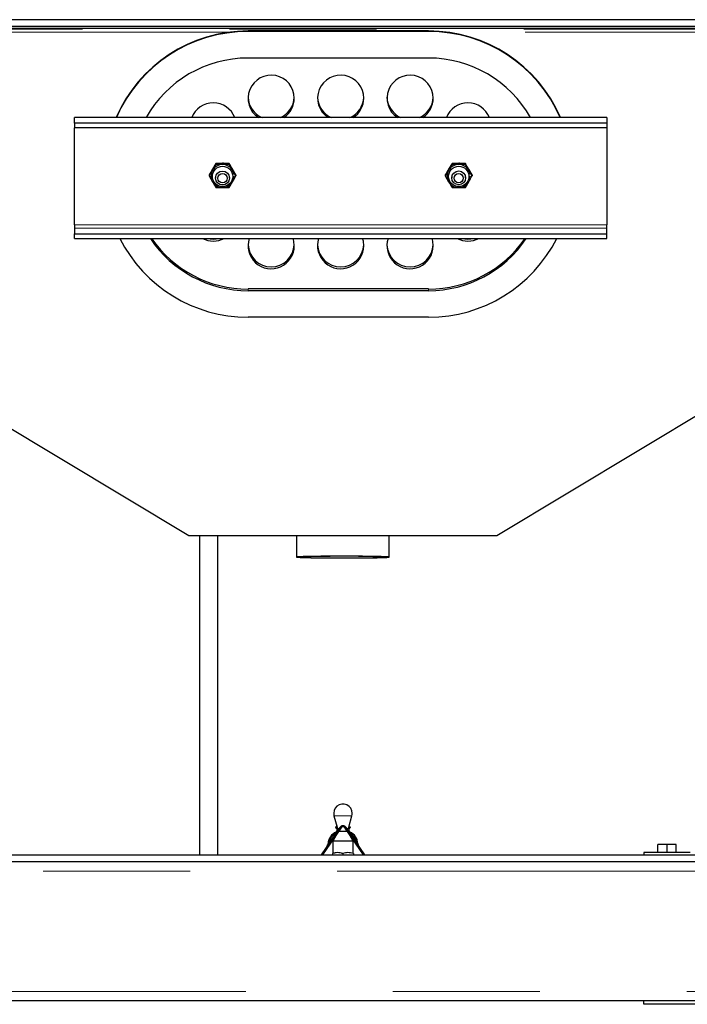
# Model space of a CAD drawing. Header units: millimetres. Extents: x 31 to 245, y 68 to 148.
# Tile 25 of 72: x 107.94 to 113.7, y 69.9 to 78.41. Entities that reach past the tile are written whole.
import ezdxf

# ---------------------------------------------------------------- set-up
doc = ezdxf.new("R2010")
doc.units = ezdxf.units.MM
doc.linetypes.add('PHANTOM', pattern=[12.7, 6.35, -1.27, 1.27, -1.27, 1.27, -1.27])

msp = doc.modelspace()

# ---------------------------------------------------------------- linework, layer by layer
at = {"color": 7, "linetype": 'Continuous', "lineweight": 25}
for p, q in [((118.5937, 78.4098), (102.6737, 78.4098)), ((118.5937, 78.3498), (102.6737, 78.3498)), ((118.6335, 78.3348), (102.7787, 78.3348)), ((108.0237, 78.3333), (108.0237, 78.3314)), ((108.1537, 78.3314), (108.1537, 78.3333)), ((110.6637, 78.3333), (110.6637, 78.3314)), ((110.7937, 78.3314), (110.7937, 78.3333)), ((113.3037, 78.3333), (113.3037, 78.3314)), ((113.4337, 78.3314), (113.4337, 78.3333)), ((111.4687, 78.3123), (109.9087, 78.3123)), ((111.4687, 78.3072), (109.9087, 78.3072)), ((111.4687, 78.0784), (109.9087, 78.0784)), ((109.3987, 73.9511), (102.7787, 77.9298)), ((118.6787, 77.9298), (112.0587, 73.9511)), ((113.0087, 77.5647), (108.4087, 77.5647)), ((108.4087, 77.5644), (108.4087, 77.5647)), ((108.4087, 77.5154), (108.4087, 77.5644)), ((108.4087, 77.5154), (108.4087, 77.4757)), ((113.0087, 77.5154), (108.4087, 77.5154)), ((113.0087, 77.5647), (113.0087, 77.5644)), ((113.0087, 77.5644), (113.0087, 77.5154)), ((113.0087, 77.5154), (113.0087, 77.4757)), ((113.0087, 77.4757), (108.4087, 77.4757)), ((108.4087, 76.6369), (108.4087, 77.4757)), ((113.0087, 77.4757), (113.0087, 76.6369)), ((109.631, 77.1682), (109.6021, 77.1194)), ((109.631, 77.1597), (109.6021, 77.1091)), ((109.631, 77.1682), (109.631, 77.1597)), ((109.7465, 77.1682), (109.7465, 77.1597)), ((111.671, 77.1682), (111.6421, 77.1194)), ((111.671, 77.1597), (111.6421, 77.1091)), ((111.671, 77.1682), (111.671, 77.1597)), ((111.7865, 77.1682), (111.7865, 77.1597)), ((109.5733, 77.0687), (109.5733, 77.0602)), ((109.5733, 77.0602), (109.6021, 77.0096)), ((109.6287, 77.056), (109.6287, 77.0428)), ((109.7487, 77.0428), (109.7487, 77.056)), ((109.8042, 77.0687), (109.7753, 77.1194)), ((109.8042, 77.0602), (109.7753, 77.1091)), ((109.8042, 77.0687), (109.8042, 77.0602)), ((111.6133, 77.0687), (111.6133, 77.0602)), ((111.6133, 77.0602), (111.6421, 77.0096)), ((111.6687, 77.056), (111.6687, 77.0428)), ((111.7887, 77.0428), (111.7887, 77.056)), ((111.8442, 77.0687), (111.8153, 77.1194)), ((111.8442, 77.0602), (111.8153, 77.1091)), ((111.8442, 77.0687), (111.8442, 77.0602)), ((109.7465, 76.9608), (109.7753, 77.0096)), ((111.7865, 76.9608), (111.8153, 77.0096)), ((108.4087, 76.6369), (108.4087, 76.6095)), ((113.0087, 76.6095), (113.0087, 76.6369)), ((108.4087, 76.6095), (108.4087, 76.5606)), ((108.4087, 76.5208), (108.4087, 76.5606)), ((108.4087, 76.5606), (113.0087, 76.5606)), ((113.0087, 76.5606), (113.0087, 76.6095)), ((113.0087, 76.5208), (113.0087, 76.5606)), ((108.4087, 76.5208), (113.0087, 76.5208)), ((111.4687, 76.0836), (109.9087, 76.0836)), ((111.4687, 76.0691), (109.9087, 76.0691)), ((111.4687, 75.8404), (109.9087, 75.8404)), ((112.0587, 73.9511), (109.3987, 73.9511)), ((109.4887, 73.9511), (109.4887, 71.1948)), ((109.4917, 71.1948), (109.4917, 73.9511)), ((109.6487, 71.1948), (109.6487, 73.9511)), ((110.3287, 73.9511), (110.3287, 73.7679)), ((111.1287, 73.7679), (111.1287, 73.9511)), ((110.6515, 71.5341), (110.6784, 71.4336)), ((110.7791, 71.4336), (110.806, 71.5341)), ((110.701, 71.433), (110.5403, 71.1948)), ((110.7093, 71.4274), (110.5523, 71.1948)), ((110.685, 71.3915), (110.6407, 71.3148)), ((110.6685, 71.4393), (110.6652, 71.4299)), ((110.7085, 71.397), (110.6887, 71.397)), ((110.7687, 71.397), (110.7085, 71.397)), ((110.9051, 71.1948), (110.7482, 71.4274)), ((110.9172, 71.1948), (110.7565, 71.433)), ((110.8167, 71.3148), (110.7725, 71.3915)), ((110.789, 71.4393), (110.7922, 71.4299)), ((110.6407, 71.3148), (110.6407, 71.2159)), ((110.6847, 71.3148), (110.6407, 71.3148)), ((110.8167, 71.3148), (110.6847, 71.3148)), ((110.8167, 71.2159), (110.8167, 71.3148)), ((113.4487, 71.2148), (113.4487, 71.2848)), ((113.5287, 71.2848), (113.4487, 71.2848)), ((113.5287, 71.2148), (113.5287, 71.2848)), ((113.6087, 71.2848), (113.5287, 71.2848)), ((113.6087, 71.2148), (113.6087, 71.2848)), ((104.2887, 71.1948), (114.8687, 71.1948)), ((110.6387, 71.2067), (110.6387, 71.1948)), ((110.7287, 71.2067), (110.7287, 71.1948)), ((110.8187, 71.2067), (110.8187, 71.1948)), ((113.3287, 71.2148), (113.3287, 71.1948)), ((113.3384, 71.2148), (113.3287, 71.2148)), ((113.7287, 71.2148), (113.3384, 71.2148)), ((117.0287, 71.1348), (104.4287, 71.1348)), ((122.5887, 69.9348), (98.8687, 69.9348)), ((113.3287, 69.9048), (113.3287, 69.9348)), ((114.9287, 69.9048), (113.3287, 69.9048))]:
    msp.add_line(p, q, dxfattribs=at)
at = {"color": 8, "linetype": 'PHANTOM', "lineweight": 18}
for p, q in [((118.6401, 78.3279), (102.7787, 78.3279)), ((109.7412, 78.301), (102.7787, 78.301)), ((109.9087, 78.3123), (109.9087, 78.3072)), ((111.4687, 78.3123), (111.4687, 78.3072)), ((118.6527, 78.301), (111.6363, 78.301)), ((108.4087, 77.5644), (113.0087, 77.5644)), ((113.0087, 76.6369), (108.4087, 76.6369)), ((108.4087, 76.6095), (113.0087, 76.6095)), ((109.9087, 76.0691), (109.9087, 76.0836)), ((111.4687, 76.0691), (111.4687, 76.0836)), ((110.6901, 71.5341), (110.6515, 71.5341)), ((110.806, 71.5341), (110.6901, 71.5341)), ((117.0287, 71.0548), (104.4287, 71.0548)), ((122.5887, 70.0148), (98.8687, 70.0148))]:
    msp.add_line(p, q, dxfattribs=at)
at = {"color": 7, "linetype": 'Continuous', "lineweight": 25, "flags": 128}
for points in [[(110.3087, 76.4578), (110.3051, 76.4954), (110.2984, 76.5208)], [(110.9087, 76.4578), (110.9051, 76.4954), (110.8984, 76.5208)], [(111.5087, 76.4578), (111.5051, 76.4954), (111.4984, 76.5208)], [(110.3287, 73.7679), (110.3323, 73.7669), (110.3429, 73.7659), (110.3605, 73.7649), (110.3846, 73.764), (110.4148, 73.7632), (110.4507, 73.7624), (110.4915, 73.7618), (110.5365, 73.7612), (110.585, 73.7608), (110.636, 73.7605), (110.6887, 73.7604), (110.7421, 73.7603), (110.7953, 73.7604), (110.8472, 73.7607), (110.8971, 73.761), (110.944, 73.7615), (110.987, 73.7621), (111.0254, 73.7628), (111.0585, 73.7636), (111.0857, 73.7645), (111.1066, 73.7654), (111.1207, 73.7664), (111.1278, 73.7674), (111.1278, 73.7684), (111.1207, 73.7694), (111.1066, 73.7703), (111.0857, 73.7713), (111.0585, 73.7721), (111.0254, 73.7729), (110.987, 73.7736), (110.944, 73.7742), (110.8971, 73.7747), (110.8472, 73.7751), (110.7953, 73.7753), (110.7421, 73.7754), (110.6887, 73.7754), (110.636, 73.7752), (110.585, 73.7749), (110.5365, 73.7745), (110.4915, 73.7739), (110.4507, 73.7733), (110.4148, 73.7725), (110.3846, 73.7717), (110.3605, 73.7708), (110.3429, 73.7699), (110.3323, 73.7689), (110.3287, 73.7679)], [(110.3687, 73.7679), (110.3722, 73.7669), (110.3827, 73.766), (110.3999, 73.7651), (110.4234, 73.7643), (110.453, 73.7635), (110.4879, 73.7628), (110.5274, 73.7622), (110.5709, 73.7618), (110.6175, 73.7614), (110.6662, 73.7612), (110.7162, 73.7611), (110.7664, 73.7611), (110.8158, 73.7613), (110.8636, 73.7616), (110.9087, 73.762), (110.9504, 73.7625), (110.9877, 73.7631), (111.02, 73.7639), (111.0466, 73.7647), (111.067, 73.7655), (111.0809, 73.7664), (111.0879, 73.7674), (111.0879, 73.7683), (111.0809, 73.7693), (111.067, 73.7702), (111.0466, 73.7711), (111.02, 73.7719), (110.9877, 73.7726), (110.9504, 73.7732), (110.9087, 73.7737), (110.8636, 73.7742), (110.8158, 73.7745), (110.7664, 73.7746), (110.7162, 73.7747), (110.6662, 73.7746), (110.6175, 73.7743), (110.5709, 73.774), (110.5274, 73.7735), (110.4879, 73.7729), (110.453, 73.7722), (110.4234, 73.7715), (110.3999, 73.7706), (110.3827, 73.7697), (110.3722, 73.7688), (110.3687, 73.7679)]]:
    msp.add_lwpolyline(points, dxfattribs=at)
at = {"color": 7, "linetype": 'Continuous', "lineweight": 25}
for centre, radius in [((109.6891, 77.0559), 0.0881), ((111.7291, 77.0559), 0.0881), ((109.6887, 77.0426), 0.0599), ((109.6888, 77.0406), 0.0399), ((111.7288, 77.0431), 0.0599), ((111.7289, 77.0408), 0.0399)]:
    msp.add_circle(centre, radius, dxfattribs=at)
for centre, radius, start, end in [((108.0887, 75.9246), 2.4095, 88.45419, 91.54581), ((110.7287, 75.9247), 2.4095, 88.45418, 91.54582), ((113.3687, 75.9246), 2.4095, 88.45419, 91.54581), ((108.0887, 80.7419), 2.4114, 268.45541, 271.54459), ((109.907, 77.0723), 1.24, 89.91956, 156.60233), ((109.907, 77.0672), 1.24, 89.91997, 156.34179), ((110.7287, 80.7419), 2.4114, 268.4554, 271.5446), ((111.4705, 77.0723), 1.24, 23.39767, 90.08044), ((111.4705, 77.0672), 1.24, 23.65821, 90.08003), ((113.3687, 80.7419), 2.4114, 268.45541, 271.54459), ((109.9076, 77.0677), 1.0107, 89.9355, 150.5411), ((111.4698, 77.0676), 1.0108, 29.46278, 90.06064), ((110.1091, 77.7311), 0.1996, 359.95833, 236.45866), ((110.7091, 77.7311), 0.1996, 359.95833, 236.45866), ((111.3091, 77.7311), 0.1996, 359.95833, 236.45865), ((110.1077, 77.7478), 0.199, 182.4726, 246.88602), ((110.1098, 77.7477), 0.1989, 293.0998, 357.54158), ((110.7077, 77.7478), 0.199, 182.47259, 246.88604), ((110.7098, 77.7477), 0.1989, 293.09979, 357.54158), ((111.3077, 77.7478), 0.199, 182.47259, 246.88605), ((111.3098, 77.7477), 0.1989, 293.0998, 357.54155), ((109.6087, 77.491), 0.2003, 21.60638, 158.39362), ((110.11, 77.7312), 0.1987, 303.13249, 359.93923), ((110.71, 77.7312), 0.1987, 303.13249, 359.93923), ((111.31, 77.7312), 0.1987, 303.13241, 359.93928), ((111.8087, 77.491), 0.2003, 21.60636, 158.39364), ((109.6886, 77.0587), 0.1001, 89.94215, 149.79307), ((109.6888, 77.0587), 0.1001, 30.20695, 90.05787), ((111.7286, 77.0587), 0.1001, 89.94213, 149.79305), ((111.7288, 77.0587), 0.1001, 30.20693, 90.05785), ((109.6878, 77.0593), 0.099, 149.85021, 210.14979), ((109.6896, 77.0593), 0.0991, 7.66979, 30.14026), ((111.7278, 77.0593), 0.099, 149.85027, 210.14973), ((111.7296, 77.0593), 0.0991, 7.66991, 30.14035), ((109.6886, 77.06), 0.1001, 210.20693, 270.05785), ((109.6888, 77.06), 0.1001, 269.94213, 329.79305), ((111.7286, 77.06), 0.1001, 210.20695, 270.05787), ((111.7288, 77.06), 0.1001, 269.94215, 329.79307), ((109.9073, 77.0811), 1.2407, 206.84644, 270.06425), ((109.9078, 77.0804), 1.0113, 213.6014, 270.05107), ((109.9079, 77.0949), 1.0114, 214.59108, 270.04975), ((109.6087, 76.6985), 0.2009, 242.18588, 297.81412), ((109.6087, 76.7151), 0.201, 255.14778, 284.85222), ((110.1087, 76.4751), 0.2, 182.61024, 357.38976), ((110.1089, 76.4583), 0.1999, 161.79532, 359.84091), ((110.7087, 76.4751), 0.2, 182.61024, 357.38976), ((110.7089, 76.4583), 0.1999, 161.79533, 359.8409), ((111.3087, 76.4751), 0.2, 182.61025, 357.38975), ((111.3089, 76.4583), 0.1999, 161.79533, 359.8409), ((111.4704, 77.0807), 1.2403, 269.92504, 333.16427), ((111.4696, 77.0804), 1.0113, 269.94894, 326.39858), ((111.4696, 77.0949), 1.0114, 269.95025, 325.40892), ((111.8087, 76.6985), 0.2009, 242.18588, 297.81412), ((111.8087, 76.7151), 0.201, 255.14777, 284.85223), ((110.7287, 71.5548), 0.08, 0, 195), ((110.7287, 71.5548), 0.08, 345, 0), ((110.7287, 71.4143), 0.0335, 34, 146), ((110.7201, 71.2851), 0.12, 116, 176), ((110.7201, 71.2851), 0.11, 119.64194, 172.35806), ((110.6587, 71.411), 0.02, 296, 71), ((110.6587, 71.411), 0.03, 6.88866, 71), ((110.7287, 71.4143), 0.0235, 34, 146), ((110.7987, 71.411), 0.03, 109, 173.11134), ((110.7987, 71.411), 0.02, 109, 244), ((110.7374, 71.2851), 0.12, 4, 64), ((110.7374, 71.2851), 0.11, 7.64194, 60.35806), ((110.5605, 71.2963), 0.04, 326, 356), ((110.897, 71.2963), 0.04, 184, 214)]:
    msp.add_arc(centre, radius, start, end, dxfattribs=at)
for points, knots in [([(109.6887, 77.1691), (109.6736, 77.169), (109.6541, 77.1688), (109.6353, 77.1683), (109.631, 77.1682)], [0, 0, 0, 0, 0.7730988, 1, 1, 1, 1]), ([(109.6887, 77.1588), (109.6736, 77.1589), (109.6541, 77.159), (109.6353, 77.1596), (109.631, 77.1597)], [0, 0, 0, 0, 0.7730989, 1, 1, 1, 1]), ([(109.7465, 77.1682), (109.7321, 77.1685), (109.7131, 77.169), (109.6935, 77.1691), (109.6887, 77.1691)], [0, 0, 0, 0, 0.755636, 1, 1, 1, 1]), ([(109.7465, 77.1597), (109.7321, 77.1593), (109.7131, 77.1589), (109.6935, 77.1588), (109.6887, 77.1588)], [0, 0, 0, 0, 0.7556357, 1, 1, 1, 1]), ([(109.7753, 77.1194), (109.7747, 77.1205), (109.7649, 77.1373), (109.7554, 77.1533), (109.7465, 77.1682)], [0, 0, 0, 0, 0.070202, 1, 1, 1, 1]), ([(109.7753, 77.1091), (109.7747, 77.1102), (109.7649, 77.127), (109.7554, 77.144), (109.7465, 77.1597)], [0, 0, 0, 0, 0.0702027, 1, 1, 1, 1]), ([(111.7287, 77.1691), (111.7136, 77.169), (111.6941, 77.1688), (111.6753, 77.1683), (111.671, 77.1682)], [0, 0, 0, 0, 0.773098, 1, 1, 1, 1]), ([(111.7287, 77.1588), (111.7136, 77.1589), (111.6941, 77.159), (111.6753, 77.1596), (111.671, 77.1597)], [0, 0, 0, 0, 0.773098, 1, 1, 1, 1]), ([(111.7865, 77.1682), (111.7721, 77.1685), (111.7531, 77.169), (111.7335, 77.1691), (111.7287, 77.1691)], [0, 0, 0, 0, 0.755637, 1, 1, 1, 1]), ([(111.7865, 77.1597), (111.7721, 77.1593), (111.7531, 77.1589), (111.7335, 77.1588), (111.7287, 77.1588)], [0, 0, 0, 0, 0.755637, 1, 1, 1, 1]), ([(111.8153, 77.1194), (111.8147, 77.1205), (111.8049, 77.1373), (111.7954, 77.1533), (111.7865, 77.1682)], [0, 0, 0, 0, 0.070202, 1, 1, 1, 1]), ([(111.8153, 77.1091), (111.8147, 77.1102), (111.8049, 77.127), (111.7954, 77.144), (111.7865, 77.1597)], [0, 0, 0, 0, 0.070202, 1, 1, 1, 1]), ([(109.6021, 77.1194), (109.6015, 77.1182), (109.5917, 77.1014), (109.5821, 77.0844), (109.5733, 77.0687)], [0, 0, 0, 0, 0.070203, 1, 1, 1, 1]), ([(109.6021, 77.1091), (109.6015, 77.1079), (109.5917, 77.0911), (109.5821, 77.0751), (109.5733, 77.0602)], [0, 0, 0, 0, 0.070203, 1, 1, 1, 1]), ([(109.7753, 77.0096), (109.776, 77.0108), (109.7858, 77.0276), (109.7953, 77.0445), (109.8042, 77.0602)], [0, 0, 0, 0, 0.0702027, 1, 1, 1, 1]), ([(109.786, 77.0392), (109.7871, 77.0438), (109.7887, 77.0504), (109.7887, 77.0572), (109.7887, 77.0593)], [0, 0, 0, 0, 0.694346, 1, 1, 1, 1]), ([(111.6421, 77.1194), (111.6415, 77.1182), (111.6317, 77.1014), (111.6221, 77.0844), (111.6133, 77.0687)], [0, 0, 0, 0, 0.0702027, 1, 1, 1, 1]), ([(111.6421, 77.1091), (111.6415, 77.1079), (111.6317, 77.0911), (111.6221, 77.0751), (111.6133, 77.0602)], [0, 0, 0, 0, 0.070203, 1, 1, 1, 1]), ([(111.8153, 77.0096), (111.816, 77.0108), (111.8258, 77.0276), (111.8353, 77.0445), (111.8442, 77.0602)], [0, 0, 0, 0, 0.070203, 1, 1, 1, 1]), ([(111.826, 77.0392), (111.8271, 77.0438), (111.8287, 77.0504), (111.8287, 77.0572), (111.8287, 77.0593)], [0, 0, 0, 0, 0.694345, 1, 1, 1, 1]), ([(109.6021, 77.0096), (109.6028, 77.0084), (109.6126, 76.9916), (109.6221, 76.9756), (109.631, 76.9608)], [0, 0, 0, 0, 0.070202, 1, 1, 1, 1]), ([(109.7774, 77.0148), (109.7801, 77.0197), (109.7843, 77.0274), (109.7855, 77.036), (109.786, 77.0392)], [0, 0, 0, 0, 0.629185, 1, 1, 1, 1]), ([(111.6421, 77.0096), (111.6428, 77.0084), (111.6526, 76.9916), (111.6621, 76.9756), (111.671, 76.9608)], [0, 0, 0, 0, 0.070202, 1, 1, 1, 1]), ([(111.8174, 77.0148), (111.8201, 77.0197), (111.8243, 77.0274), (111.8255, 77.036), (111.826, 77.0392)], [0, 0, 0, 0, 0.629185, 1, 1, 1, 1]), ([(109.631, 76.9608), (109.6353, 76.9607), (109.6541, 76.9601), (109.6736, 76.96), (109.6887, 76.9599)], [0, 0, 0, 0, 0.226901, 1, 1, 1, 1]), ([(109.6887, 76.9599), (109.6935, 76.9599), (109.7131, 76.9599), (109.7321, 76.9604), (109.7465, 76.9608)], [0, 0, 0, 0, 0.244364, 1, 1, 1, 1]), ([(111.671, 76.9608), (111.6753, 76.9607), (111.6941, 76.9601), (111.7136, 76.96), (111.7287, 76.9599)], [0, 0, 0, 0, 0.226902, 1, 1, 1, 1]), ([(111.7287, 76.9599), (111.7335, 76.9599), (111.7531, 76.9599), (111.7721, 76.9604), (111.7865, 76.9608)], [0, 0, 0, 0, 0.244363, 1, 1, 1, 1]), ([(110.7287, 71.2067), (110.7246, 71.2081), (110.7057, 71.214), (110.6746, 71.217), (110.6493, 71.2097), (110.6387, 71.2067)], [0, 0, 0, 0, 0.14271, 0.644742, 1, 1, 1, 1]), ([(110.8187, 71.2067), (110.8027, 71.2109), (110.7726, 71.2188), (110.7427, 71.2106), (110.7287, 71.2067)], [0, 0, 0, 0, 0.53471, 1, 1, 1, 1])]:
    msp.add_open_spline(points, degree=3, knots=knots, dxfattribs=at)

doc.saveas('drawing.dxf')
